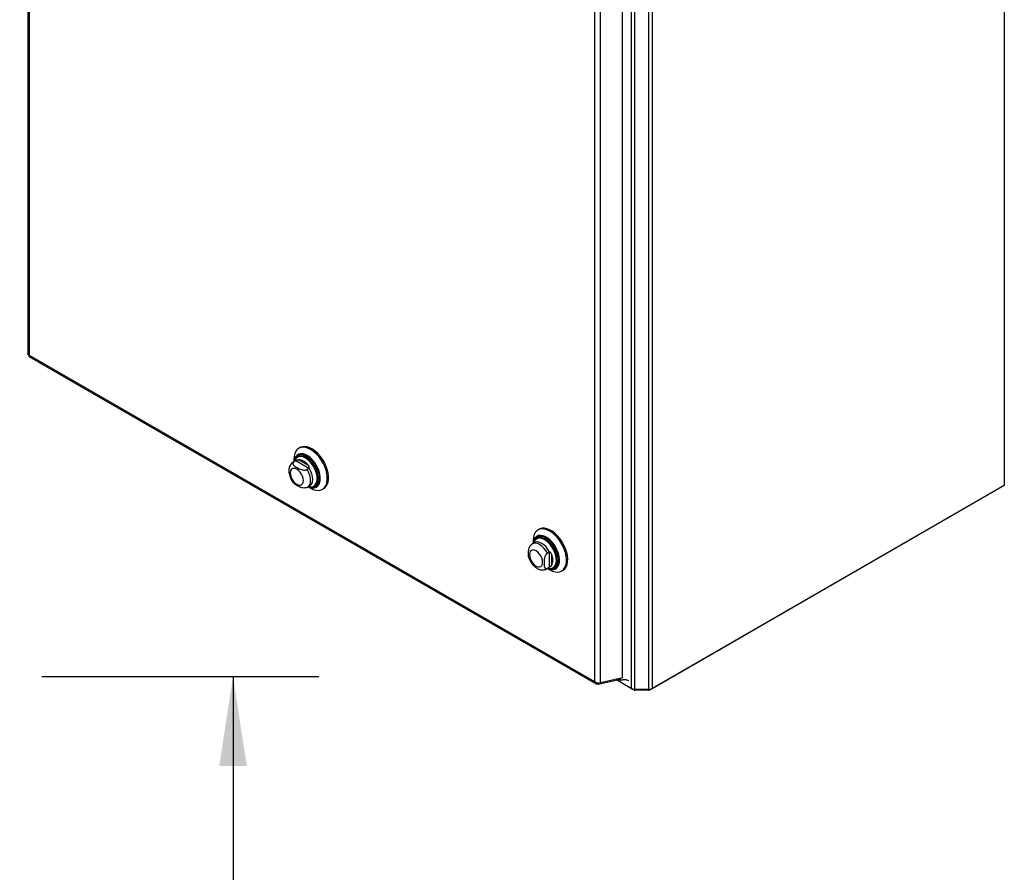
# Model space of a CAD drawing. Header units: inches. Extents: x 0.2 to 10.7, y 0.2 to 7.9.
# Tile 103 of 104: x 9.2 to 10.7, y 5.4 to 6.6. Entities that reach past the tile are written whole.
import ezdxf

# ---------------------------------------------------------------- set-up
doc = ezdxf.new("R2010")
doc.units = ezdxf.units.IN
doc.header["$MEASUREMENT"] = 0
doc.layers.add('DIMENSIONS', color=140, linetype='Continuous')
doc.styles.add('SLDTEXTSTYLE0', font='TXT', dxfattribs={"width": 0.7})
doc.dimstyles.new('SLDDIMSTYLE0', dxfattribs={"dimtxt": 0.084961, "dimasz": 0.13, "dimexe": 0, "dimexo": 0.0625, "dimgap": 0.02124, "dimtad": 0, "dimtih": 1, "dimtoh": 1, "dimlfac": 12, "dimrnd": 1e-09, "dimzin": 12, "dimdsep": 46, "dimtxsty": 'SLDTEXTSTYLE0', "dimsah": 1, "dimcen": 0.09, "dimadec": 0, "dimazin": 3, "dimtfac": 1, "dimtofl": 0, "dimtmove": 0, "dimatfit": 3, "dimfxl": 0, "dimfrac": 2, "dimtolj": 1, "dimtzin": 12, "dimarcsym": 0})

# ---------------------------------------------------------------- blocks, each defined once
blk = doc.blocks.new('_D_21')
at = {"layer": 'DIMENSIONS'}
for p, q in [((9.2784, 5.6483), (9.6814, 5.6483)), ((9.5564, 5.6483), (9.5564, 4.7412)), ((9.3949, 4.5872), (9.3663, 4.5872)), ((9.3663, 4.5872), (9.3663, 4.4521)), ((9.718, 4.5872), (9.7465, 4.5872)), ((9.7465, 4.5872), (9.7465, 4.4521)), ((9.3663, 4.4521), (9.3949, 4.4521)), ((9.7465, 4.4521), (9.718, 4.4521)), ((9.5564, 3.2406), (9.5564, 4.4331)), ((9.2784, 3.2406), (9.6814, 3.2406))]:
    blk.add_line(p, q, dxfattribs=at)
for points in [[(9.5564, 5.6483), (9.5364, 5.5183), (9.5764, 5.5183)], [(9.5564, 3.2406), (9.5764, 3.3706), (9.5364, 3.3706)]]:
    blk.add_solid(points, dxfattribs=at)
at = {"layer": 'DIMENSIONS', "char_height": 0.08333, "attachment_point": 1, "style": 'SLDTEXTSTYLE0'}
for s, insert in [('28.89', (9.3949, 4.7136)), ('733.9', (9.3949, 4.5596))]:
    blk.add_mtext(s, dxfattribs=dict(at, insert=insert))

msp = doc.modelspace()

# ---------------------------------------------------------------- linework, layer by layer
at = {"color": 7, "linetype": 'Continuous', "lineweight": 25}
for p, q in [((10.6780643, 7.3938354), (10.6780643, 5.9263601)), ((9.2578445, 7.2584433), (9.2578445, 6.117617)), ((9.2598215, 7.2546738), (9.2598215, 6.1158758)), ((10.1610327, 5.6294982), (10.1610327, 6.8204123)), ((10.1658057, 6.8222764), (10.1658057, 5.6306396)), ((10.1360266, 5.6306396), (10.1360266, 6.8158996)), ((10.1407996, 5.6294982), (10.1407996, 6.8149168)), ((10.1227771, 5.6464355), (10.1227771, 6.7999676)), ((10.0819916, 6.7800452), (10.0819916, 5.6412471)), ((10.0906362, 5.6390069), (10.0906362, 6.7814122)), ((9.2598215, 6.1158758), (10.0819916, 5.6412471)), ((9.2603415, 6.1132923), (10.0842681, 5.6376496)), ((9.6537557, 5.9813491), (9.6520158, 5.9803447)), ((9.6471279, 5.9618963), (9.6439926, 5.9600863)), ((9.6449194, 5.960534), (9.6440544, 5.9601216)), ((9.6448798, 5.9645725), (9.6448798, 5.9605985)), ((9.6475293, 5.9620406), (9.6449194, 5.960534)), ((9.648152, 5.9623816), (9.6472283, 5.9619531)), ((9.6665893, 5.9510376), (9.6475293, 5.9620406)), ((9.6506572, 5.9681956), (9.6502802, 5.9679779)), ((9.6660584, 5.9553621), (9.6515401, 5.9637434)), ((9.6665893, 5.9510376), (9.6639794, 5.9495309)), ((9.6649062, 5.9238589), (9.6680416, 5.9256689)), ((9.6657935, 5.9243711), (9.6692348, 5.9223838)), ((9.6748845, 5.9253574), (9.6752615, 5.9255751)), ((9.6864618, 5.920676), (9.6882017, 5.9216804)), ((10.6748823, 5.9245226), (10.162622, 5.628801)), ((10.6780643, 5.9263601), (10.1658057, 5.6306396)), ((10.6748823, 5.9245226), (10.6748823, 5.9245232)), ((10.0015564, 5.8625334), (9.9998165, 5.8615289)), ((9.9949287, 5.8430805), (9.9917933, 5.8412705)), ((9.9926805, 5.8457567), (9.9926805, 5.8417827)), ((9.998458, 5.8493798), (9.9980809, 5.8491621)), ((10.0161696, 5.8291395), (10.0135597, 5.8276328)), ((10.0161696, 5.8291395), (10.0161696, 5.8071298)), ((10.0196494, 5.8265172), (10.0196494, 5.809752)), ((10.012707, 5.8050431), (10.0158423, 5.8068531)), ((10.0127087, 5.8050441), (10.0135597, 5.8056231)), ((10.0161696, 5.8071298), (10.0135597, 5.8056231)), ((10.0135942, 5.8055553), (10.0170356, 5.803568)), ((10.0158513, 5.8068583), (10.0167763, 5.8074985)), ((10.0226852, 5.8065416), (10.0230623, 5.8067593)), ((10.0342625, 5.8018602), (10.0360025, 5.8028646)), ((10.0874976, 5.6371944), (10.1177935, 5.6441966)), ((10.1227771, 5.6464355), (10.0906362, 5.6390069)), ((10.1392104, 5.628801), (10.1140431, 5.6433298)), ((10.1360266, 5.6306396), (10.1140439, 5.6433299)), ((10.117051, 5.645112), (10.1191879, 5.6438784)), ((10.1170876, 5.6446041), (10.1197789, 5.6430504)), ((10.1191879, 5.6438784), (10.1187728, 5.64551)), ((10.1191879, 5.6438784), (10.1191879, 5.6456059)), ((10.1200144, 5.6429677), (10.1200144, 5.6457969)), ((10.0874976, 5.6371944), (10.0877502, 5.6389944)), ((10.1392104, 5.6296078), (10.1392104, 5.628801)), ((10.1610327, 5.6294982), (10.1407996, 5.6294982)), ((10.1407996, 5.6294982), (10.1407996, 5.628421)), ((10.1610327, 5.628421), (10.1407996, 5.628421)), ((10.1610327, 5.6294982), (10.1610327, 5.628421)), ((10.162622, 5.6296078), (10.162622, 5.628801))]:
    msp.add_line(p, q, dxfattribs=at)
at = {"color": 7, "linetype": 'Continuous', "lineweight": 25, "flags": 128}
for points in [[(9.6692348, 5.9223838), (9.6702196, 5.9218381), (9.6741112, 5.9201371), (9.6778766, 5.9192229), (9.6814183, 5.919119), (9.6846445, 5.919828), (9.6874718, 5.9213318), (9.6898268, 5.9235912), (9.6916486, 5.9265479), (9.69289, 5.9301251), (9.6935188, 5.9342304), (9.6935188, 5.9387572), (9.69289, 5.9435885), (9.6916486, 5.948599), (9.6898268, 5.9536591), (9.6874718, 5.9586376), (9.6846445, 5.9634056), (9.6814183, 5.9678396), (9.6778766, 5.9718248), (9.6741112, 5.975258), (9.6702196, 5.9780502), (9.6663026, 5.9801291), (9.6624617, 5.981441), (9.6587963, 5.9819517), (9.6554013, 5.9816482), (9.6523647, 5.9805381), (9.6497652, 5.9786504), (9.64767, 5.9760339), (9.6461334, 5.9727563), (9.6451952, 5.9689026), (9.6448798, 5.9645725), (9.6448798, 5.9645725)], [(9.6658737, 5.9244174), (9.6684025, 5.9234223), (9.6716832, 5.9227593), (9.6747208, 5.9228933), (9.6774178, 5.92382), (9.6796873, 5.9255096), (9.6814566, 5.9279078), (9.6826687, 5.9309374), (9.6832846, 5.9345012), (9.6832846, 5.9384846), (9.6826687, 5.9427595), (9.6814566, 5.9471886), (9.6796873, 5.9516295), (9.6774178, 5.9559395), (9.6747208, 5.95998), (9.6716832, 5.9636212), (9.6684025, 5.966746), (9.6649842, 5.9692541), (9.6615381, 5.9710647), (9.6581751, 5.9721198), (9.6550032, 5.9723853), (9.6521243, 5.9718529), (9.649631, 5.9705394), (9.6476034, 5.9684873), (9.6461067, 5.9657624), (9.645189, 5.9624524), (9.6449601, 5.9606449)], [(9.6660464, 5.9245171), (9.6682458, 5.9236721), (9.6714845, 5.9230176), (9.6744833, 5.9231499), (9.6771458, 5.9240647), (9.6793863, 5.9257327), (9.681133, 5.9281002), (9.6823295, 5.9310911), (9.6829376, 5.9346093), (9.6829376, 5.9385418), (9.6823295, 5.942762), (9.681133, 5.9471345), (9.6793863, 5.9515186), (9.6771458, 5.9557735), (9.6744833, 5.9597623), (9.6714845, 5.9633569), (9.6682458, 5.9664418), (9.6648712, 5.9689178), (9.6614692, 5.9707053), (9.6581492, 5.9717468), (9.6550178, 5.972009), (9.6521758, 5.9714833), (9.6497144, 5.9701867), (9.6477127, 5.9681608), (9.6462352, 5.9654708), (9.6453292, 5.962203), (9.6451328, 5.9607446)], [(9.6882017, 5.9216804), (9.6892117, 5.9223362), (9.6915667, 5.9245957), (9.6933885, 5.9275523), (9.6946299, 5.9311296), (9.6952587, 5.9352348), (9.6952587, 5.9397617), (9.6946299, 5.9445929), (9.6933885, 5.9496035), (9.6915667, 5.9546635), (9.6892117, 5.959642), (9.6863845, 5.96441), (9.6831582, 5.968844), (9.6796165, 5.9728292), (9.6758511, 5.9762624), (9.6719596, 5.9790546), (9.6680426, 5.9811336), (9.6642016, 5.9824454), (9.6605362, 5.9829562), (9.6571412, 5.9826526), (9.6541047, 5.9815426), (9.6537557, 5.9813491)], [(9.6692693, 5.9242761), (9.6703816, 5.9243136), (9.6730183, 5.9249596), (9.6752521, 5.9263753), (9.6770021, 5.9285096), (9.6782051, 5.9312852), (9.6788177, 5.9346019), (9.6788177, 5.9383398), (9.6782051, 5.9423638), (9.6770021, 5.9465284), (9.6752521, 5.9506832), (9.6730183, 5.9546779), (9.6703816, 5.9583683), (9.6674372, 5.9616208), (9.6642915, 5.964318), (9.6610582, 5.9663624), (9.6578542, 5.9676801), (9.6547953, 5.9682234), (9.6519921, 5.9679727), (9.6495458, 5.9669372), (9.6475448, 5.9651541), (9.6460616, 5.962688), (9.6454456, 5.9609251)], [(9.6701597, 5.9242067), (9.671282, 5.9242452), (9.6739764, 5.9249054), (9.6762591, 5.9263521), (9.6780474, 5.9285331), (9.6792768, 5.9313695), (9.6799028, 5.9347589), (9.6799028, 5.9385786), (9.6792768, 5.9426907), (9.6780474, 5.9469465), (9.6762591, 5.9511923), (9.6739764, 5.9552745), (9.671282, 5.9590457), (9.6682731, 5.9623694), (9.6650585, 5.9651257), (9.6617544, 5.9672149), (9.6584803, 5.9685614), (9.6553544, 5.9691166), (9.6524897, 5.9688605), (9.6499899, 5.9678022), (9.6479451, 5.9659801), (9.6464294, 5.96346), (9.6461582, 5.962781)], [(9.6692768, 5.9242577), (9.6721623, 5.923911), (9.6750287, 5.9243058), (9.6775201, 5.9254903), (9.6795518, 5.9274242), (9.6810546, 5.9300416), (9.6819772, 5.9332535), (9.6822883, 5.9369504), (9.6819772, 5.9410065), (9.6810546, 5.9452836), (9.6795518, 5.9496361), (9.6775201, 5.9539157), (9.6750287, 5.9579768), (9.6721623, 5.9616809), (9.6690186, 5.9649021), (9.6657047, 5.9675306), (9.6623333, 5.9694768), (9.6590194, 5.9706745), (9.6558757, 5.971083), (9.6530093, 5.9706883), (9.6505179, 5.9695038), (9.6484862, 5.9675699), (9.6469834, 5.9649524), (9.6465235, 5.9636717)], [(9.6752772, 5.9255841), (9.6766518, 5.9265789), (9.6784401, 5.9287598), (9.6796695, 5.9315963), (9.6802955, 5.9349856), (9.6802955, 5.9388053), (9.6796695, 5.9429174), (9.6784401, 5.9471733), (9.6766518, 5.951419), (9.6743692, 5.9555012), (9.6716747, 5.9592724), (9.6686658, 5.9625962), (9.6654512, 5.9653524), (9.6621472, 5.9674416), (9.658873, 5.9687881), (9.6557471, 5.9693433), (9.6528825, 5.9690872), (9.6506729, 5.9682046)], [(9.63966, 5.9444837), (9.6399861, 5.9414354), (9.6409421, 5.9382183), (9.6424629, 5.9350517), (9.6444448, 5.9321514), (9.6467528, 5.929715), (9.6492296, 5.9279087), (9.6517064, 5.9268554), (9.6540144, 5.926627), (9.6559964, 5.927239), (9.6575171, 5.9286497), (9.6584731, 5.930763), (9.6587992, 5.9334349), (9.6584731, 5.9364832), (9.6575171, 5.9397003), (9.6559964, 5.9428669), (9.6540144, 5.9457672), (9.6517064, 5.9482036), (9.6492296, 5.9500099), (9.6467528, 5.9510632), (9.6444448, 5.9512916), (9.6424629, 5.9506796), (9.6409421, 5.9492689), (9.6399861, 5.9471556), (9.63966, 5.9444837)], [(9.6648948, 5.9238523), (9.6661966, 5.9248156), (9.6678596, 5.9270296), (9.6688899, 5.9299486), (9.6692388, 5.9334349), (9.6688899, 5.937324), (9.6678596, 5.9414325), (9.6661966, 5.9455665), (9.6639794, 5.9495309)], [(9.6679561, 5.9256203), (9.669274, 5.9265722), (9.6709681, 5.9287888), (9.6720184, 5.9317268), (9.6723741, 5.9352449), (9.6720184, 5.9391737), (9.6709681, 5.9433243), (9.669274, 5.9474969), (9.6670175, 5.9514909)], [(9.6663593, 5.9246977), (9.6674372, 5.9244606), (9.6692693, 5.9242761)], [(10.0170395, 5.8035657), (10.020947, 5.8016742), (10.0247532, 5.8005603), (10.0283597, 5.8002527), (10.031673, 5.8007594), (10.0346073, 5.8020674), (10.0370866, 5.8041426), (10.0390467, 5.8069315), (10.0404368, 5.8103617), (10.0412209, 5.8143444), (10.0413788, 5.8187765), (10.0409062, 5.8235431), (10.0398156, 5.8285209), (10.038135, 5.8335808), (10.0359081, 5.8385919), (10.0331925, 5.8434244), (10.0300586, 5.8479531), (10.0265874, 5.8520606), (10.022869, 5.8556408), (10.0189996, 5.8586007), (10.0150794, 5.8608637), (10.01121, 5.8623713), (10.0074916, 5.8630844), (10.0040205, 5.8629845), (10.0008865, 5.8620742), (9.9981709, 5.8603771), (9.995944, 5.8579372), (9.9942635, 5.8548175), (9.9931728, 5.851099), (9.9927003, 5.8468779), (9.9926805, 5.8457567)], [(10.0360025, 5.8028646), (10.0363472, 5.8030718), (10.0388265, 5.8051471), (10.0407866, 5.8079359), (10.0421767, 5.8113661), (10.0429608, 5.8153488), (10.0431187, 5.8197809), (10.0426462, 5.8245475), (10.0415555, 5.8295253), (10.039875, 5.8345853), (10.037648, 5.8395964), (10.0349324, 5.8444288), (10.0317985, 5.8489575), (10.0283274, 5.8530651), (10.0246089, 5.8566452), (10.0207395, 5.8596051), (10.0168194, 5.8618682), (10.01295, 5.8633758), (10.0092315, 5.8640889), (10.0057604, 5.863989), (10.0026264, 5.8630787), (10.0015564, 5.8625334)], [(10.0136745, 5.8056016), (10.0153573, 5.8048949), (10.0186825, 5.804035), (10.0217904, 5.8039691), (10.0245811, 5.8046995), (10.026965, 5.8062025), (10.0288653, 5.8084299), (10.0302211, 5.81131), (10.0309887, 5.8147504), (10.0311434, 5.8186404), (10.0306804, 5.8228551), (10.0296144, 5.8272589), (10.0279798, 5.8317103), (10.025829, 5.8360662), (10.0232313, 5.8401867), (10.0202701, 5.8439392), (10.0170405, 5.8472033), (10.0136464, 5.8498739), (10.0101969, 5.8518653), (10.0068028, 5.8531134), (10.0035732, 5.8535781), (10.000612, 5.8532445), (9.9980143, 5.8521233), (9.9958635, 5.8502506), (9.9942289, 5.8476865), (9.9931629, 5.8445134), (9.9927608, 5.8418291)], [(10.0138472, 5.8057013), (10.0152114, 5.805141), (10.0184941, 5.8042921), (10.0215623, 5.8042271), (10.0243173, 5.8049481), (10.0266707, 5.8064319), (10.0285467, 5.8086308), (10.0298851, 5.8114741), (10.0306429, 5.8148705), (10.0307957, 5.8187108), (10.0303386, 5.8228715), (10.0292862, 5.827219), (10.0276725, 5.8316134), (10.0255493, 5.8359137), (10.0229848, 5.8399814), (10.0200614, 5.843686), (10.0168731, 5.8469083), (10.0135224, 5.8495448), (10.010117, 5.8515107), (10.0067663, 5.8527428), (10.0035781, 5.8532016), (10.0006547, 5.8528723), (9.9980902, 5.8517655), (9.995967, 5.8499167), (9.9943532, 5.8473854), (9.9933009, 5.8442529), (9.9929335, 5.8419288)], [(10.0176356, 5.8053247), (10.0184193, 5.8051993), (10.0214373, 5.8051924), (10.0241276, 5.8059854), (10.0263989, 5.8075513), (10.0281737, 5.8098367), (10.0293916, 5.8127639), (10.030011, 5.8162331), (10.030011, 5.8201262), (10.0293916, 5.8243106), (10.0281737, 5.8286439), (10.0263989, 5.8329784), (10.0241276, 5.8371667), (10.0214373, 5.8410659), (10.0184193, 5.8445434), (10.0151767, 5.8474807), (10.0118197, 5.8497779), (10.0084628, 5.8513566), (10.0052201, 5.8521632), (10.0022022, 5.8521701), (9.9995118, 5.8513771), (9.9972406, 5.8498112), (9.9954658, 5.8475258), (9.9944035, 5.8451065)], [(10.0167763, 5.8292836), (10.0144457, 5.8332348), (10.0116792, 5.8367882), (10.0086099, 5.8397728), (10.0053855, 5.8420451), (10.0021611, 5.8434957), (9.9990918, 5.8440548), (9.9963253, 5.8436955), (9.9949389, 5.8430865)], [(10.01416, 5.8058819), (10.0159972, 5.8055335), (10.0188743, 5.8055854), (10.0214187, 5.8064271), (10.0235384, 5.8080283), (10.0251569, 5.8103311), (10.0262156, 5.8132523), (10.0266763, 5.8166862), (10.0265222, 5.8205087), (10.0257591, 5.8245818), (10.0244144, 5.8287582), (10.0225368, 5.8328869), (10.0201942, 5.8368187), (10.0174711, 5.8404116), (10.014466, 5.8435356), (10.0112876, 5.8460779), (10.0080506, 5.8479465), (10.0048722, 5.849074), (10.0018671, 5.8494195), (9.9991441, 5.8489707), (9.9968014, 5.8477436), (9.9954092, 5.846415)], [(10.0170775, 5.8054419), (10.0197898, 5.8055189), (10.0223899, 5.8063791), (10.0245561, 5.8080154), (10.02621, 5.8103686), (10.0272919, 5.8133537), (10.0277626, 5.8168628), (10.0276052, 5.8207691), (10.0268254, 5.8249314), (10.0254513, 5.8291992), (10.0235325, 5.8334183), (10.0211386, 5.8374362), (10.0183559, 5.8411078), (10.015285, 5.8443002), (10.012037, 5.8468981), (10.0087291, 5.8488077), (10.0054811, 5.8499599), (10.0024102, 5.850313), (9.9996275, 5.8498543), (9.9972335, 5.8486004), (9.9958373, 5.8472741)], [(10.0230779, 5.8067683), (10.0249488, 5.8082421), (10.0266027, 5.8105953), (10.0276846, 5.8135804), (10.0281554, 5.8170895), (10.027998, 5.8209958), (10.0272181, 5.8251581), (10.025844, 5.8294259), (10.0239253, 5.833645), (10.0215313, 5.837663), (10.0187486, 5.8413345), (10.0156777, 5.8445269), (10.0124297, 5.8471249), (10.0091219, 5.8490344), (10.0058738, 5.8501866), (10.002803, 5.8505397), (10.0000203, 5.850081), (9.9984736, 5.8493888)], [(9.9970303, 5.8090929), (9.9995071, 5.8080396), (10.0018151, 5.8078112), (10.0037971, 5.8084232), (10.0053179, 5.8098339), (10.0062739, 5.8119472), (10.0066, 5.8146191), (10.0062739, 5.8176674), (10.0053179, 5.8208845), (10.0037971, 5.8240511), (10.0018151, 5.8269514), (9.9995071, 5.8293878), (9.9970303, 5.8311941), (9.9945536, 5.8322474), (9.9922455, 5.8324758), (9.9902636, 5.8318638), (9.9887428, 5.8304531), (9.9877868, 5.8283398), (9.9874607, 5.8256679), (9.9877868, 5.8226196), (9.9887428, 5.8194025), (9.9902636, 5.8162359), (9.9922455, 5.8133356), (9.9945536, 5.8108993), (9.9970303, 5.8090929)], [(10.0135597, 5.8276328), (10.011235, 5.8315352), (10.0084865, 5.8350423), (10.0054436, 5.8379886), (10.0022501, 5.8402351), (9.9990566, 5.8416757), (9.9960138, 5.8422426), (9.9932652, 5.841909), (9.9917896, 5.8412684)]]:
    msp.add_lwpolyline(points, dxfattribs=at)
at = {"color": 7, "linetype": 'Continuous', "lineweight": 25}
for centre, radius, start, end in [((9.6501016, 5.9444863), 0.0193107, 34.2774944, 85.7278821), ((10.0041792, 5.8393136), 0.0112847, 141.001653, 165.6557835), ((10.0022481, 5.8181346), 0.0193151, 334.2788834, 25.7211166), ((10.1406051, 5.6392359), 0.0097396, 241.9597609, 271.1440967), ((10.1407349, 5.6316634), 0.003243, 241.9597609, 271.1440967), ((10.1612272, 5.6392359), 0.0097396, 268.8559033, 298.0402391), ((10.1610975, 5.6316634), 0.003243, 268.8559033, 298.0402391)]:
    msp.add_arc(centre, radius, start, end, dxfattribs=at)
msp.add_ellipse((10.1197788, 5.6437721), major_axis=(-0.000442, 0.0007655), ratio=0.577334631, start_param=1.116970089, end_param=2.742608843, dxfattribs=at)
for points, knots in [([(9.2598215, 6.1158758), (9.259335, 6.1160781), (9.2583621, 6.1164828), (9.2577844, 6.1171656), (9.2578983, 6.1175388), (9.2579211, 6.1176132)], [0, 0, 0, 0, 0.444633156, 0.889266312, 1, 1, 1, 1]), ([(9.2603764, 6.1133606), (9.2603005, 6.1133782), (9.2599202, 6.1134662), (9.2596176, 6.1143081), (9.2597536, 6.1153532), (9.2598215, 6.1158758)], [0, 0, 0, 0, 0.110825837, 0.555412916, 1, 1, 1, 1]), ([(9.6441425, 5.9600652), (9.6438284, 5.9599179), (9.6426024, 5.959343), (9.6409034, 5.9576625), (9.6391845, 5.9552264), (9.6380631, 5.9523944), (9.6375597, 5.9497792), (9.6375142, 5.9480981), (9.6374979, 5.947497)], [0, 0, 0, 0, 0.069744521, 0.272252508, 0.470328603, 0.671516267, 0.882534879, 1, 1, 1, 1]), ([(9.6449194, 5.960534), (9.6446675, 5.9603886), (9.644449, 5.96023), (9.6440736, 5.9598886), (9.6439156, 5.9597034), (9.6436692, 5.9593215), (9.6435802, 5.9591254), (9.6434628, 5.9587242), (9.643435, 5.9585186), (9.6434344, 5.9579107), (9.6435419, 5.9575062), (9.6439098, 5.9567213), (9.644166, 5.9563462), (9.6447781, 5.9556202), (9.6451372, 5.9552675), (9.6459098, 5.9545947), (9.6463245, 5.9542727), (9.6476255, 5.9533353), (9.6485649, 5.9527468), (9.6505303, 5.9516136), (9.651561, 5.9510665), (9.6537429, 5.950063), (9.6549049, 5.9496031), (9.6567813, 5.9490825), (9.6574351, 5.9489361), (9.6587888, 5.94873), (9.6594808, 5.9486709), (9.6608859, 5.9486769), (9.6615689, 5.9487411), (9.6625556, 5.9489554), (9.6628717, 5.949046), (9.6634568, 5.9492612), (9.6637291, 5.9493864), (9.6639794, 5.9495309)], [0, 0, 0, 0, 0.03125, 0.03125, 0.0625, 0.0625, 0.09375, 0.09375, 0.125, 0.125, 0.1875, 0.1875, 0.25, 0.25, 0.3125, 0.3125, 0.375, 0.375, 0.5, 0.5, 0.625, 0.625, 0.75, 0.75, 0.8125, 0.8125, 0.875, 0.875, 0.9375, 0.9375, 0.96875, 0.96875, 1, 1, 1, 1]), ([(9.6513343, 5.9699075), (9.6511365, 5.9698045), (9.6500891, 5.969259), (9.6486446, 5.9677202), (9.6477177, 5.9660838), (9.6472793, 5.9653098)], [0, 0, 0, 0, 0.10927901, 0.57871392, 1, 1, 1, 1]), ([(9.648152, 5.9623816), (9.648482, 5.962554), (9.6488096, 5.9627408), (9.6494394, 5.9630816), (9.6497409, 5.9632342), (9.6503016, 5.9634743), (9.6505665, 5.9635651), (9.651071, 5.963692), (9.6513092, 5.9637283), (9.6515401, 5.9637434)], [0, 0, 0, 0, 0.25, 0.25, 0.5, 0.5, 0.75, 0.75, 1, 1, 1, 1]), ([(9.6374979, 5.947497), (9.6375209, 5.9467741), (9.6375832, 5.9448151), (9.6382155, 5.9415477), (9.6394917, 5.9377787), (9.6413275, 5.9341749), (9.64309, 5.9314302), (9.6443405, 5.9300886), (9.6446945, 5.9297088)], [0, 0, 0, 0, 0.11742855, 0.318205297, 0.519054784, 0.719548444, 0.920610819, 1, 1, 1, 1]), ([(9.6670175, 5.9514909), (9.6671649, 5.9517687), (9.6672456, 5.952098), (9.6672726, 5.9527867), (9.6672184, 5.9531447), (9.6670135, 5.9538267), (9.6668628, 5.9541575), (9.6664998, 5.9547851), (9.6662893, 5.9550805), (9.6660584, 5.9553621)], [0, 0, 0, 0, 0.25, 0.25, 0.5, 0.5, 0.75, 0.75, 1, 1, 1, 1]), ([(9.6631904, 5.9231004), (9.6629676, 5.9230031), (9.6622683, 5.9226977), (9.6605678, 5.922509), (9.6579567, 5.9226287), (9.6546036, 5.9235185), (9.6510849, 5.9251331), (9.6479603, 5.9269992), (9.6456687, 5.9285115), (9.6449437, 5.9294534), (9.6447254, 5.9297371)], [0, 0, 0, 0, 0.0350306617, 0.1099633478, 0.2105850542, 0.3631248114, 0.5664354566, 0.7752603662, 0.9323250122, 1, 1, 1, 1]), ([(9.6631783, 5.9231316), (9.6636632, 5.9232672), (9.6642709, 5.9234371), (9.6647688, 5.923811), (9.6648693, 5.9238865)], [0, 0, 0, 0, 0.798148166, 1, 1, 1, 1]), ([(9.6700189, 5.9241705), (9.6700314, 5.9241674), (9.6711668, 5.9238834), (9.6733245, 5.9240619), (9.6759014, 5.9245379), (9.6771647, 5.9253445), (9.6775662, 5.9256009)], [0, 0, 0, 0, 0.004606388, 0.417710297, 0.814951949, 1, 1, 1, 1]), ([(9.9991257, 5.8510754), (9.9985517, 5.8506898), (9.997183, 5.8497704), (9.9955639, 5.8476876), (9.9947952, 5.8458683), (9.9944205, 5.8449814)], [0, 0, 0, 0, 0.2702032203, 0.6442227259, 1, 1, 1, 1]), ([(9.9867803, 5.8208121), (9.9866942, 5.8209913), (9.9861537, 5.822117), (9.9860456, 5.8250419), (9.9859938, 5.8286738), (9.9863342, 5.8322441), (9.9870376, 5.8352426), (9.9881915, 5.8377664), (9.9892761, 5.8394012), (9.9900484, 5.8399803), (9.990274, 5.8401495)], [0, 0, 0, 0, 0.038457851, 0.241553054, 0.450156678, 0.607054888, 0.764903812, 0.861828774, 0.959634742, 1, 1, 1, 1]), ([(9.9918273, 5.8411955), (9.9915684, 5.8410845), (9.9909851, 5.8408343), (9.990538, 5.8403825), (9.9902894, 5.8401312)], [0, 0, 0, 0, 0.443995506, 1, 1, 1, 1]), ([(10.0196494, 5.8265172), (10.0195211, 5.8268577), (10.019371, 5.8271864), (10.0190124, 5.8278097), (10.0188007, 5.828108), (10.0183105, 5.8286295), (10.0180278, 5.8288553), (10.0174196, 5.8291762), (10.0170907, 5.8292723), (10.0167763, 5.8292836)], [0, 0, 0, 0, 0.25, 0.25, 0.5, 0.5, 0.75, 0.75, 1, 1, 1, 1]), ([(9.9867559, 5.8208052), (9.9868725, 5.8204142), (9.9873634, 5.8187686), (9.9887874, 5.8159624), (9.9909598, 5.8125356), (9.9935977, 5.8094733), (9.9961723, 5.8072007), (9.9979064, 5.8061201), (9.9985595, 5.8057131)], [0, 0, 0, 0, 0.062611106, 0.263506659, 0.464694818, 0.667844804, 0.874912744, 1, 1, 1, 1]), ([(10.0135597, 5.8276328), (10.0133078, 5.8274874), (10.0130612, 5.8273127), (10.0125778, 5.8269089), (10.0123384, 5.8266767), (10.0118844, 5.8261749), (10.0116701, 5.8259064), (10.0112639, 5.8253385), (10.0110719, 5.825038), (10.010545, 5.8241263), (10.0102485, 5.8234884), (10.0097526, 5.8222047), (10.0095559, 5.8215681), (10.0092331, 5.8203021), (10.0091071, 5.8196694), (10.0089107, 5.818437), (10.0088392, 5.8178342), (10.0086778, 5.8160523), (10.0086378, 5.8148983), (10.008639, 5.8126308), (10.0086805, 5.8115124), (10.0089023, 5.809377), (10.0090849, 5.8083515), (10.0095723, 5.8070288), (10.0097724, 5.8066204), (10.0102707, 5.8059203), (10.0105655, 5.8056319), (10.0112733, 5.8052352), (10.0116703, 5.8051342), (10.0123493, 5.8051708), (10.0125858, 5.8052155), (10.0130648, 5.8053694), (10.0133094, 5.8054786), (10.0135597, 5.8056231)], [0, 0, 0, 0, 0.03125, 0.03125, 0.0625, 0.0625, 0.09375, 0.09375, 0.125, 0.125, 0.1875, 0.1875, 0.25, 0.25, 0.3125, 0.3125, 0.375, 0.375, 0.5, 0.5, 0.625, 0.625, 0.75, 0.75, 0.8125, 0.8125, 0.875, 0.875, 0.9375, 0.9375, 0.96875, 0.96875, 1, 1, 1, 1]), ([(9.9985595, 5.8057131), (9.9992067, 5.8053672), (10.0008412, 5.8044936), (10.0035614, 5.8036364), (10.0066524, 5.8032952), (10.0095827, 5.8037102), (10.0116479, 5.8043361), (10.0125547, 5.8049955), (10.0126823, 5.8050882)], [0, 0, 0, 0, 0.144621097, 0.365225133, 0.573040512, 0.772395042, 0.967976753, 1, 1, 1, 1]), ([(10.0196494, 5.809752), (10.0195211, 5.8095597), (10.019371, 5.8093723), (10.0190124, 5.8090019), (10.0188007, 5.8088167), (10.0183105, 5.8084492), (10.0180278, 5.8082646), (10.0174196, 5.8078905), (10.0170907, 5.8076982), (10.0167763, 5.8074985)], [0, 0, 0, 0, 0.25, 0.25, 0.5, 0.5, 0.75, 0.75, 1, 1, 1, 1]), ([(10.0171624, 5.8055393), (10.0179489, 5.8054009), (10.0197237, 5.8050887), (10.0223906, 5.8053701), (10.0240897, 5.8061066), (10.0249278, 5.8064699)], [0, 0, 0, 0, 0.287368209, 0.648483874, 1, 1, 1, 1]), ([(10.1322189, 5.6422365), (10.1321378, 5.6422677), (10.1304601, 5.6429135), (10.1275208, 5.6437368), (10.1246496, 5.6436559), (10.1232061, 5.6432703), (10.1220005, 5.643142), (10.1208543, 5.6430414), (10.1200144, 5.6429677)], [0, 0, 0, 0, 0.019872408, 0.411212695, 0.702569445, 0.712636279, 0.789430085, 1, 1, 1, 1]), ([(10.0819916, 5.6412471), (10.0825469, 5.6407762), (10.0832001, 5.6403619), (10.0846237, 5.639678), (10.0853938, 5.6394086), (10.0869587, 5.639029), (10.0877529, 5.6389188), (10.0892702, 5.6388529), (10.0899928, 5.6388971), (10.0906362, 5.6390069)], [0, 0, 0, 0, 0.25, 0.25, 0.5, 0.5, 0.75, 0.75, 1, 1, 1, 1]), ([(10.0874976, 5.6371944), (10.0868205, 5.6370652), (10.0861606, 5.6370571), (10.0849384, 5.6372934), (10.0843763, 5.6375377), (10.0834021, 5.6382584), (10.08299, 5.6387346), (10.0823498, 5.6398709), (10.0821217, 5.6405306), (10.0819916, 5.6412471)], [0, 0, 0, 0, 0.25, 0.25, 0.5, 0.5, 0.75, 0.75, 1, 1, 1, 1])]:
    msp.add_open_spline(points, degree=3, knots=knots, dxfattribs=at)
for points in [[(9.6475293, 5.9620406), (9.6477126, 5.9621464), (9.6479253, 5.9622632), (9.648152, 5.9623816)], [(9.6665893, 5.9510376), (9.6667726, 5.9511434), (9.6669162, 5.9513), (9.6670175, 5.9514909)], [(10.0167763, 5.8292836), (10.0165605, 5.8292914), (10.0163527, 5.8292453), (10.0161696, 5.8291395)], [(10.0167763, 5.8074985), (10.0165605, 5.8073615), (10.0163527, 5.8072355), (10.0161696, 5.8071298)]]:
    msp.add_open_spline(points, degree=3, dxfattribs=at)

# ---------------------------------------------------------------- dimensions: what is measured, and where the dimension line sits
at = {"layer": 'DIMENSIONS'}
dim = msp.add_linear_dim(base=(9.5564433, 3.2406192), p1=(9.2284381, 5.6483042), p2=(9.2284381, 3.2406192), angle=90, dimstyle='SLDDIMSTYLE0', dxfattribs=at)
dim.commit()
dim.dimension.update_dxf_attribs({"geometry": '_D_21', "text_midpoint": (9.5564433, 4.5871709), "dimtype": 160})

doc.saveas('drawing.dxf')
